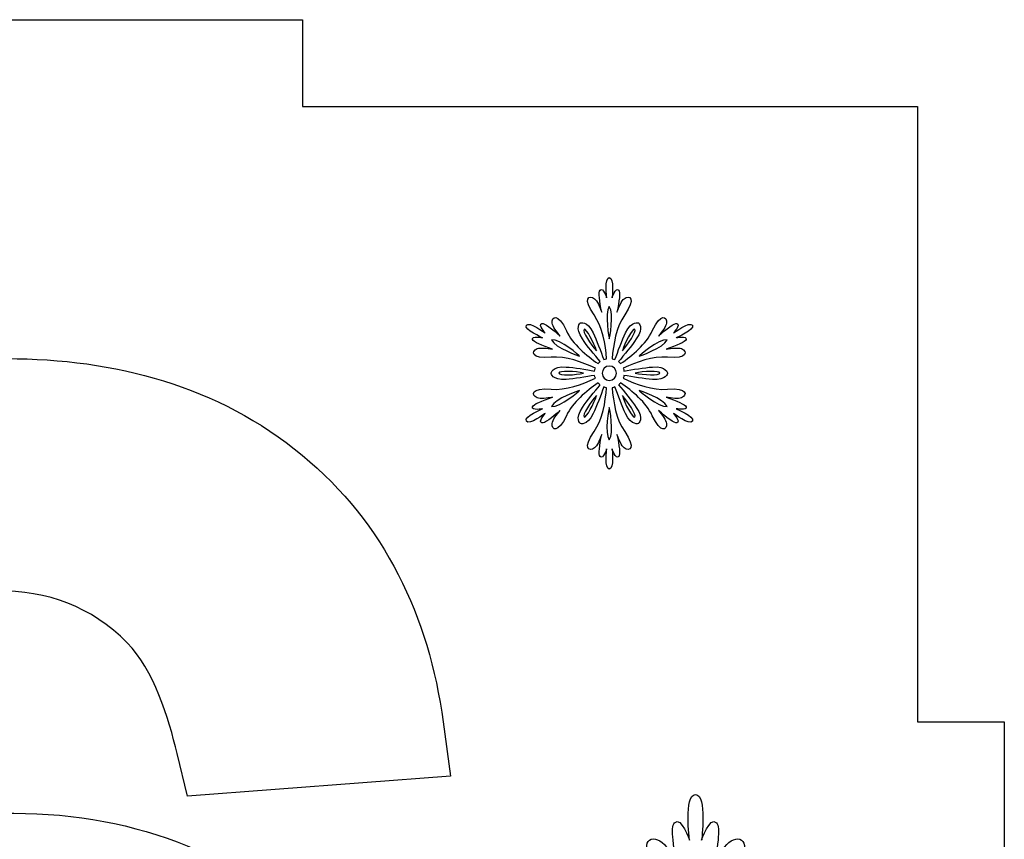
# Model space of a CAD drawing. Header units: millimetres. Extents: x -91 to 82, y -170 to 150.
# Tile 27 of 80: x -30 to -19, y -95 to -86. Entities that reach past the tile are written whole.
import ezdxf

# ---------------------------------------------------------------- set-up
doc = ezdxf.new("R2010")
doc.units = ezdxf.units.MM
doc.header["$MEASUREMENT"] = 0
doc.layers.add('Layer 1', color=7, linetype='Continuous')

msp = doc.modelspace()

# ---------------------------------------------------------------- linework, layer by layer
at = {"layer": 'Layer 1', "color": 31}
msp.add_open_spline([(-18.8614, -93.7676), (-18.8614, -93.7676), (-19.8601, -93.7676), (-19.8601, -93.7676), (-19.8601, -93.7676), (-19.8601, -93.7676), (-19.8601, -86.6823), (-19.8601, -86.6823), (-19.8601, -86.6823), (-19.8601, -86.6823), (-26.9442, -86.6823), (-26.9442, -86.6823), (-26.9442, -86.6823), (-26.9442, -86.6823), (-26.9442, -85.6837), (-26.9442, -85.6837), (-26.9442, -85.6837), (-26.9442, -85.6837), (-34.7276, -85.6837), (-34.7276, -85.6837), (-34.7276, -85.6837), (-34.7276, -85.6837), (-34.7276, -86.6823), (-34.7276, -86.6823), (-34.7276, -86.6823), (-34.7276, -86.6823), (-41.8128, -86.6823), (-41.8128, -86.6823), (-41.8128, -86.6823), (-41.8128, -86.6823), (-41.8128, -93.7676), (-41.8128, -93.7676), (-41.8128, -93.7676), (-41.8128, -93.7676), (-42.8103, -93.7676), (-42.8103, -93.7676), (-42.8103, -93.7676), (-42.8103, -93.7676), (-42.8103, -101.5511), (-42.8103, -101.5511), (-42.8103, -101.5511), (-42.8103, -101.5511), (-41.8128, -101.5511), (-41.8128, -101.5511), (-41.8128, -101.5511), (-41.8128, -101.5511), (-41.8128, -108.6352), (-41.8128, -108.6352), (-41.8128, -108.6352), (-41.8128, -108.6352), (-34.7276, -108.6352), (-34.7276, -108.6352), (-34.7276, -108.6352), (-34.7276, -108.6352), (-34.7276, -109.6338), (-34.7276, -109.6338), (-34.7276, -109.6338), (-34.7276, -109.6338), (-26.9442, -109.6338), (-26.9442, -109.6338), (-26.9442, -109.6338), (-26.9442, -109.6338), (-26.9442, -108.6352), (-26.9442, -108.6352), (-26.9442, -108.6352), (-26.9442, -108.6352), (-19.8601, -108.6352), (-19.8601, -108.6352), (-19.8601, -108.6352), (-19.8601, -108.6352), (-19.8601, -101.5511), (-19.8601, -101.5511), (-19.8601, -101.5511), (-19.8601, -101.5511), (-18.8614, -101.5511), (-18.8614, -101.5511), (-18.8614, -101.5511), (-18.8614, -101.5511), (-18.8614, -93.7676), (-18.8614, -93.7676)], degree=3, knots=[0, 0, 0, 0, 0.047619, 0.047619, 0.047619, 0.047619, 0.0952381, 0.0952381, 0.0952381, 0.0952381, 0.1428571, 0.1428571, 0.1428571, 0.1428571, 0.1904762, 0.1904762, 0.1904762, 0.1904762, 0.2380952, 0.2380952, 0.2380952, 0.2380952, 0.2857143, 0.2857143, 0.2857143, 0.2857143, 0.3333333, 0.3333333, 0.3333333, 0.3333333, 0.3809524, 0.3809524, 0.3809524, 0.3809524, 0.4285714, 0.4285714, 0.4285714, 0.4285714, 0.4761905, 0.4761905, 0.4761905, 0.4761905, 0.5238095, 0.5238095, 0.5238095, 0.5238095, 0.5714286, 0.5714286, 0.5714286, 0.5714286, 0.6190476, 0.6190476, 0.6190476, 0.6190476, 0.6666667, 0.6666667, 0.6666667, 0.6666667, 0.7142857, 0.7142857, 0.7142857, 0.7142857, 0.7619048, 0.7619048, 0.7619048, 0.7619048, 0.8095238, 0.8095238, 0.8095238, 0.8095238, 0.8571429, 0.8571429, 0.8571429, 0.8571429, 0.9047619, 0.9047619, 0.9047619, 0.9047619, 1, 1, 1, 1], dxfattribs=at)
at = {"layer": 'Layer 1', "color": 36}
for points, knots in [([(-22.6411, -90.1616), (-22.6411, -90.1616), (-22.5132, -90.1874), (-22.5261, -90.1405), (-22.5261, -90.1405), (-22.5343, -90.1112), (-22.6376, -90.0713), (-22.7573, -90.0302), (-22.7573, -90.0302), (-22.6904, -90.0408), (-22.6165, -90.0501), (-22.5813, -90.0361), (-22.5813, -90.0361), (-22.5097, -90.0068), (-22.5085, -89.9152), (-22.7397, -89.9375), (-22.7397, -89.9375), (-22.911, -89.9539), (-23.0988, -89.88), (-23.2502, -89.8108), (-23.2502, -89.8108), (-23.2467, -89.8002), (-23.2432, -89.7897), (-23.242, -89.7779), (-23.242, -89.7779), (-23.1434, -89.7955), (-23.0061, -89.8178), (-22.9134, -89.8248), (-22.9134, -89.8248), (-22.7503, -89.8365), (-22.7409, -89.7532), (-22.7409, -89.7532), (-22.7409, -89.7532), (-22.7409, -89.7532), (-22.7503, -89.6699), (-22.9134, -89.6816), (-22.9134, -89.6816), (-23.0073, -89.6886), (-23.1434, -89.7109), (-23.242, -89.7285), (-23.242, -89.7285), (-23.2432, -89.7179), (-23.2467, -89.7062), (-23.2502, -89.6956), (-23.2502, -89.6956), (-23.0988, -89.6264), (-22.9099, -89.5524), (-22.7397, -89.5689), (-22.7397, -89.5689), (-22.5085, -89.5912), (-22.5085, -89.4997), (-22.5813, -89.4703), (-22.5813, -89.4703), (-22.6177, -89.4562), (-22.6916, -89.4644), (-22.7573, -89.4762), (-22.7573, -89.4762), (-22.6364, -89.4351), (-22.5332, -89.3952), (-22.5261, -89.3659), (-22.5261, -89.3659), (-22.5144, -89.3178), (-22.6411, -89.3448), (-22.6411, -89.3448), (-22.6411, -89.3448), (-22.6411, -89.3448), (-22.4252, -89.2533), (-22.4545, -89.2016), (-22.4545, -89.2016), (-22.4838, -89.15), (-22.6716, -89.2908), (-22.6716, -89.2908), (-22.6716, -89.2908), (-22.6716, -89.2908), (-22.5859, -89.1934), (-22.6329, -89.1805), (-22.6329, -89.1805), (-22.6622, -89.1723), (-22.7491, -89.2415), (-22.8441, -89.326), (-22.8441, -89.326), (-22.8019, -89.2732), (-22.7561, -89.2145), (-22.7514, -89.1758), (-22.7514, -89.1758), (-22.7408, -89.0995), (-22.8195, -89.0526), (-22.9157, -89.2638), (-22.9157, -89.2638), (-22.9873, -89.4199), (-23.1445, -89.5466), (-23.2806, -89.6428), (-23.2806, -89.6428), (-23.2876, -89.6346), (-23.2959, -89.6264), (-23.3052, -89.6193), (-23.3052, -89.6193), (-23.2407, -89.543), (-23.1527, -89.4362), (-23.0998, -89.3588), (-23.0998, -89.3588), (-23.0083, -89.2239), (-23.0752, -89.1746), (-23.0752, -89.1746), (-23.0752, -89.1746), (-23.0752, -89.1746), (-23.1515, -89.1417), (-23.2231, -89.2884), (-23.2231, -89.2884), (-23.2642, -89.3729), (-23.3123, -89.502), (-23.3463, -89.597), (-23.3463, -89.597), (-23.3569, -89.5923), (-23.3674, -89.59), (-23.3792, -89.5876), (-23.3792, -89.5876), (-23.3639, -89.4221), (-23.3334, -89.2215), (-23.2337, -89.0818), (-23.2337, -89.0818), (-23.0988, -88.8929), (-23.1785, -88.8471), (-23.2396, -88.8952), (-23.2396, -88.8952), (-23.2701, -88.9187), (-23.2994, -88.9879), (-23.3229, -89.0513), (-23.3229, -89.0513), (-23.2983, -88.9269), (-23.2807, -88.8166), (-23.303, -88.7955), (-23.303, -88.7955), (-23.3382, -88.7615), (-23.3793, -88.8847), (-23.3793, -88.8847), (-23.3793, -88.8847), (-23.3793, -88.8847), (-23.3511, -88.6524), (-23.411, -88.6524), (-23.411, -88.6524), (-23.4708, -88.6524), (-23.4415, -88.8847), (-23.4415, -88.8847), (-23.4415, -88.8847), (-23.4415, -88.8847), (-23.4826, -88.7615), (-23.5178, -88.7955), (-23.5178, -88.7955), (-23.5401, -88.8166), (-23.5225, -88.9269), (-23.4979, -89.0513), (-23.4979, -89.0513), (-23.5214, -88.9879), (-23.5507, -88.9199), (-23.5812, -88.8952), (-23.5812, -88.8952), (-23.6422, -88.8471), (-23.722, -88.8929), (-23.5871, -89.0818), (-23.5871, -89.0818), (-23.4874, -89.2214), (-23.4568, -89.4221), (-23.4416, -89.5876), (-23.4416, -89.5876), (-23.4522, -89.5899), (-23.4639, -89.5923), (-23.4745, -89.597), (-23.4745, -89.597), (-23.5085, -89.502), (-23.5578, -89.3729), (-23.5977, -89.2884), (-23.5977, -89.2884), (-23.6681, -89.1417), (-23.7456, -89.1746), (-23.7456, -89.1746), (-23.7456, -89.1746), (-23.7456, -89.1746), (-23.8125, -89.2239), (-23.721, -89.3588), (-23.721, -89.3588), (-23.6682, -89.4362), (-23.5814, -89.543), (-23.5156, -89.6193), (-23.5156, -89.6193), (-23.525, -89.6263), (-23.5332, -89.6346), (-23.5402, -89.6428), (-23.5402, -89.6428), (-23.6763, -89.5466), (-23.8336, -89.4198), (-23.9051, -89.2638), (-23.9051, -89.2638), (-24.0013, -89.0526), (-24.0799, -89.0983), (-24.0694, -89.1758), (-24.0694, -89.1758), (-24.0635, -89.2145), (-24.0189, -89.2732), (-23.9767, -89.326), (-23.9767, -89.326), (-24.0717, -89.2427), (-24.1586, -89.1723), (-24.1879, -89.1805), (-24.1879, -89.1805), (-24.2348, -89.1934), (-24.1492, -89.2908), (-24.1492, -89.2908), (-24.1492, -89.2908), (-24.1492, -89.2908), (-24.337, -89.15), (-24.3663, -89.2016), (-24.3663, -89.2016), (-24.3968, -89.2532), (-24.1809, -89.3448), (-24.1809, -89.3448), (-24.1809, -89.3448), (-24.1809, -89.3448), (-24.3076, -89.319), (-24.2959, -89.3659), (-24.2959, -89.3659), (-24.2889, -89.3952), (-24.1844, -89.4351), (-24.0647, -89.4762), (-24.0647, -89.4762), (-24.1316, -89.4656), (-24.2055, -89.4563), (-24.2407, -89.4703), (-24.2407, -89.4703), (-24.3123, -89.4996), (-24.3135, -89.5912), (-24.0823, -89.5689), (-24.0823, -89.5689), (-23.911, -89.5525), (-23.7232, -89.6264), (-23.5718, -89.6956), (-23.5718, -89.6956), (-23.5753, -89.7062), (-23.5788, -89.7179), (-23.58, -89.7285), (-23.58, -89.7285), (-23.6786, -89.7109), (-23.8159, -89.6874), (-23.9086, -89.6816), (-23.9086, -89.6816), (-24.0717, -89.6699), (-24.0811, -89.7532), (-24.0811, -89.7532), (-24.0811, -89.7532), (-24.0811, -89.7532), (-24.0717, -89.8365), (-23.9086, -89.8248), (-23.9086, -89.8248), (-23.8147, -89.8178), (-23.6786, -89.7955), (-23.58, -89.7779), (-23.58, -89.7779), (-23.5788, -89.7885), (-23.5753, -89.8002), (-23.5718, -89.8108), (-23.5718, -89.8108), (-23.7232, -89.88), (-23.9121, -89.954), (-24.0823, -89.9375), (-24.0823, -89.9375), (-24.3135, -89.9152), (-24.3135, -90.0067), (-24.2407, -90.0361), (-24.2407, -90.0361), (-24.2043, -90.0514), (-24.1304, -90.042), (-24.0647, -90.0302), (-24.0647, -90.0302), (-24.1856, -90.0713), (-24.2888, -90.11), (-24.2959, -90.1405), (-24.2959, -90.1405), (-24.3076, -90.1886), (-24.1809, -90.1616), (-24.1809, -90.1616), (-24.1809, -90.1616), (-24.1809, -90.1616), (-24.3968, -90.2531), (-24.3663, -90.3048), (-24.3663, -90.3048), (-24.337, -90.3564), (-24.1492, -90.2156), (-24.1492, -90.2156), (-24.1492, -90.2156), (-24.1492, -90.2156), (-24.236, -90.313), (-24.1879, -90.3259), (-24.1879, -90.3259), (-24.1586, -90.3341), (-24.0717, -90.2649), (-23.9767, -90.1804), (-23.9767, -90.1804), (-24.0189, -90.2332), (-24.0647, -90.2919), (-24.0694, -90.3306), (-24.0694, -90.3306), (-24.08, -90.4069), (-24.0013, -90.4538), (-23.9051, -90.2426), (-23.9051, -90.2426), (-23.8335, -90.0865), (-23.6763, -89.9598), (-23.5402, -89.8636), (-23.5402, -89.8636), (-23.5332, -89.873), (-23.5249, -89.88), (-23.5156, -89.8871), (-23.5156, -89.8871), (-23.5813, -89.9645), (-23.6681, -90.0702), (-23.721, -90.1476), (-23.721, -90.1476), (-23.8125, -90.2825), (-23.7456, -90.3318), (-23.7456, -90.3318), (-23.7456, -90.3318), (-23.7456, -90.3318), (-23.6693, -90.3647), (-23.5977, -90.218), (-23.5977, -90.218), (-23.5566, -90.1335), (-23.5085, -90.0044), (-23.4745, -89.9106), (-23.4745, -89.9106), (-23.4639, -89.9141), (-23.4534, -89.9176), (-23.4416, -89.92), (-23.4416, -89.92), (-23.4569, -90.0855), (-23.4874, -90.2861), (-23.5871, -90.4258), (-23.5871, -90.4258), (-23.722, -90.6147), (-23.6423, -90.6605), (-23.5812, -90.6124), (-23.5812, -90.6124), (-23.5507, -90.5889), (-23.5214, -90.5197), (-23.4979, -90.4575), (-23.4979, -90.4575), (-23.5225, -90.5819), (-23.5401, -90.691), (-23.5178, -90.7133), (-23.5178, -90.7133), (-23.4826, -90.7473), (-23.4415, -90.6241), (-23.4415, -90.6241), (-23.4415, -90.6241), (-23.4415, -90.6241), (-23.4708, -90.8564), (-23.411, -90.8564), (-23.411, -90.8564), (-23.3512, -90.8564), (-23.3793, -90.6241), (-23.3793, -90.6241), (-23.3793, -90.6241), (-23.3793, -90.6241), (-23.3382, -90.7473), (-23.303, -90.7133), (-23.303, -90.7133), (-23.2807, -90.6922), (-23.2983, -90.5819), (-23.3229, -90.4575), (-23.3229, -90.4575), (-23.2994, -90.5209), (-23.2701, -90.5889), (-23.2396, -90.6124), (-23.2396, -90.6124), (-23.1786, -90.6605), (-23.0988, -90.6147), (-23.2337, -90.4258), (-23.2337, -90.4258), (-23.3334, -90.2862), (-23.364, -90.0855), (-23.3792, -89.92), (-23.3792, -89.92), (-23.3686, -89.9177), (-23.3569, -89.9141), (-23.3463, -89.9106), (-23.3463, -89.9106), (-23.3123, -90.0056), (-23.263, -90.1347), (-23.2231, -90.218), (-23.2231, -90.218), (-23.1515, -90.3647), (-23.0752, -90.3318), (-23.0752, -90.3318), (-23.0752, -90.3318), (-23.0752, -90.3318), (-23.0083, -90.2825), (-23.0998, -90.1476), (-23.0998, -90.1476), (-23.1526, -90.0702), (-23.2394, -89.9634), (-23.3052, -89.8871), (-23.3052, -89.8871), (-23.2958, -89.8801), (-23.2876, -89.8718), (-23.2806, -89.8636), (-23.2806, -89.8636), (-23.1445, -89.9598), (-22.9872, -90.0866), (-22.9157, -90.2426), (-22.9157, -90.2426), (-22.8195, -90.4538), (-22.7409, -90.4081), (-22.7514, -90.3306), (-22.7514, -90.3306), (-22.7573, -90.293), (-22.8019, -90.2332), (-22.8441, -90.1804), (-22.8441, -90.1804), (-22.7491, -90.2637), (-22.6622, -90.3341), (-22.6329, -90.3259), (-22.6329, -90.3259), (-22.586, -90.3118), (-22.6716, -90.2156), (-22.6716, -90.2156), (-22.6716, -90.2156), (-22.6716, -90.2156), (-22.4838, -90.3564), (-22.4545, -90.3048), (-22.4545, -90.3048), (-22.4252, -90.2519), (-22.6411, -90.1616), (-22.6411, -90.1616)], [0, 0, 0, 0, 0.0091743, 0.0091743, 0.0091743, 0.0091743, 0.0183486, 0.0183486, 0.0183486, 0.0183486, 0.0275229, 0.0275229, 0.0275229, 0.0275229, 0.0366972, 0.0366972, 0.0366972, 0.0366972, 0.0458716, 0.0458716, 0.0458716, 0.0458716, 0.0550459, 0.0550459, 0.0550459, 0.0550459, 0.0642202, 0.0642202, 0.0642202, 0.0642202, 0.0733945, 0.0733945, 0.0733945, 0.0733945, 0.0825688, 0.0825688, 0.0825688, 0.0825688, 0.0917431, 0.0917431, 0.0917431, 0.0917431, 0.1009174, 0.1009174, 0.1009174, 0.1009174, 0.1100917, 0.1100917, 0.1100917, 0.1100917, 0.1192661, 0.1192661, 0.1192661, 0.1192661, 0.1284404, 0.1284404, 0.1284404, 0.1284404, 0.1376147, 0.1376147, 0.1376147, 0.1376147, 0.146789, 0.146789, 0.146789, 0.146789, 0.1559633, 0.1559633, 0.1559633, 0.1559633, 0.1651376, 0.1651376, 0.1651376, 0.1651376, 0.1743119, 0.1743119, 0.1743119, 0.1743119, 0.1834862, 0.1834862, 0.1834862, 0.1834862, 0.1926606, 0.1926606, 0.1926606, 0.1926606, 0.2018349, 0.2018349, 0.2018349, 0.2018349, 0.2110092, 0.2110092, 0.2110092, 0.2110092, 0.2201835, 0.2201835, 0.2201835, 0.2201835, 0.2293578, 0.2293578, 0.2293578, 0.2293578, 0.2385321, 0.2385321, 0.2385321, 0.2385321, 0.2477064, 0.2477064, 0.2477064, 0.2477064, 0.2568807, 0.2568807, 0.2568807, 0.2568807, 0.266055, 0.266055, 0.266055, 0.266055, 0.2752294, 0.2752294, 0.2752294, 0.2752294, 0.2844037, 0.2844037, 0.2844037, 0.2844037, 0.293578, 0.293578, 0.293578, 0.293578, 0.3027523, 0.3027523, 0.3027523, 0.3027523, 0.3119266, 0.3119266, 0.3119266, 0.3119266, 0.3211009, 0.3211009, 0.3211009, 0.3211009, 0.3302752, 0.3302752, 0.3302752, 0.3302752, 0.3394495, 0.3394495, 0.3394495, 0.3394495, 0.3486239, 0.3486239, 0.3486239, 0.3486239, 0.3577982, 0.3577982, 0.3577982, 0.3577982, 0.3669725, 0.3669725, 0.3669725, 0.3669725, 0.3761468, 0.3761468, 0.3761468, 0.3761468, 0.3853211, 0.3853211, 0.3853211, 0.3853211, 0.3944954, 0.3944954, 0.3944954, 0.3944954, 0.4036697, 0.4036697, 0.4036697, 0.4036697, 0.412844, 0.412844, 0.412844, 0.412844, 0.4220183, 0.4220183, 0.4220183, 0.4220183, 0.4311927, 0.4311927, 0.4311927, 0.4311927, 0.440367, 0.440367, 0.440367, 0.440367, 0.4495413, 0.4495413, 0.4495413, 0.4495413, 0.4587156, 0.4587156, 0.4587156, 0.4587156, 0.4678899, 0.4678899, 0.4678899, 0.4678899, 0.4770642, 0.4770642, 0.4770642, 0.4770642, 0.4862385, 0.4862385, 0.4862385, 0.4862385, 0.4954128, 0.4954128, 0.4954128, 0.4954128, 0.5045872, 0.5045872, 0.5045872, 0.5045872, 0.5137615, 0.5137615, 0.5137615, 0.5137615, 0.5229358, 0.5229358, 0.5229358, 0.5229358, 0.5321101, 0.5321101, 0.5321101, 0.5321101, 0.5412844, 0.5412844, 0.5412844, 0.5412844, 0.5504587, 0.5504587, 0.5504587, 0.5504587, 0.559633, 0.559633, 0.559633, 0.559633, 0.5688073, 0.5688073, 0.5688073, 0.5688073, 0.5779817, 0.5779817, 0.5779817, 0.5779817, 0.587156, 0.587156, 0.587156, 0.587156, 0.5963303, 0.5963303, 0.5963303, 0.5963303, 0.6055046, 0.6055046, 0.6055046, 0.6055046, 0.6146789, 0.6146789, 0.6146789, 0.6146789, 0.6238532, 0.6238532, 0.6238532, 0.6238532, 0.6330275, 0.6330275, 0.6330275, 0.6330275, 0.6422018, 0.6422018, 0.6422018, 0.6422018, 0.6513761, 0.6513761, 0.6513761, 0.6513761, 0.6605505, 0.6605505, 0.6605505, 0.6605505, 0.6697248, 0.6697248, 0.6697248, 0.6697248, 0.6788991, 0.6788991, 0.6788991, 0.6788991, 0.6880734, 0.6880734, 0.6880734, 0.6880734, 0.6972477, 0.6972477, 0.6972477, 0.6972477, 0.706422, 0.706422, 0.706422, 0.706422, 0.7155963, 0.7155963, 0.7155963, 0.7155963, 0.7247706, 0.7247706, 0.7247706, 0.7247706, 0.733945, 0.733945, 0.733945, 0.733945, 0.7431193, 0.7431193, 0.7431193, 0.7431193, 0.7522936, 0.7522936, 0.7522936, 0.7522936, 0.7614679, 0.7614679, 0.7614679, 0.7614679, 0.7706422, 0.7706422, 0.7706422, 0.7706422, 0.7798165, 0.7798165, 0.7798165, 0.7798165, 0.7889908, 0.7889908, 0.7889908, 0.7889908, 0.7981651, 0.7981651, 0.7981651, 0.7981651, 0.8073394, 0.8073394, 0.8073394, 0.8073394, 0.8165138, 0.8165138, 0.8165138, 0.8165138, 0.8256881, 0.8256881, 0.8256881, 0.8256881, 0.8348624, 0.8348624, 0.8348624, 0.8348624, 0.8440367, 0.8440367, 0.8440367, 0.8440367, 0.853211, 0.853211, 0.853211, 0.853211, 0.8623853, 0.8623853, 0.8623853, 0.8623853, 0.8715596, 0.8715596, 0.8715596, 0.8715596, 0.8807339, 0.8807339, 0.8807339, 0.8807339, 0.8899083, 0.8899083, 0.8899083, 0.8899083, 0.8990826, 0.8990826, 0.8990826, 0.8990826, 0.9082569, 0.9082569, 0.9082569, 0.9082569, 0.9174312, 0.9174312, 0.9174312, 0.9174312, 0.9266055, 0.9266055, 0.9266055, 0.9266055, 0.9357798, 0.9357798, 0.9357798, 0.9357798, 0.9449541, 0.9449541, 0.9449541, 0.9449541, 0.9541284, 0.9541284, 0.9541284, 0.9541284, 0.9633028, 0.9633028, 0.9633028, 0.9633028, 0.9724771, 0.9724771, 0.9724771, 0.9724771, 0.9816514, 0.9816514, 0.9816514, 0.9816514, 1, 1, 1, 1]), ([(-23.4109, -88.9858), (-23.3499, -89.0609), (-23.4109, -89.3578), (-23.4109, -89.3578), (-23.4109, -89.3578), (-23.4109, -89.3578), (-23.4708, -89.0609), (-23.4109, -88.9858)], [0, 0, 0, 0, 0.3333333, 0.3333333, 0.3333333, 0.3333333, 1, 1, 1, 1]), ([(-23.7019, -89.2475), (-23.6761, -89.2322), (-23.5834, -89.4094), (-23.5599, -89.4939), (-23.5599, -89.4939), (-23.621, -89.4305), (-23.7277, -89.2627), (-23.7019, -89.2475)], [0, 0, 0, 0, 0.3333333, 0.3333333, 0.3333333, 0.3333333, 1, 1, 1, 1]), ([(-23.1187, -89.2475), (-23.0929, -89.2628), (-23.1997, -89.4306), (-23.2607, -89.4939), (-23.2607, -89.4939), (-23.2372, -89.4094), (-23.1445, -89.2334), (-23.1187, -89.2475)], [0, 0, 0, 0, 0.3333333, 0.3333333, 0.3333333, 0.3333333, 1, 1, 1, 1]), ([(-24.0751, -89.3695), (-23.9789, -89.3542), (-23.7524, -89.5561), (-23.7524, -89.5561), (-23.7524, -89.5561), (-23.7524, -89.5561), (-24.0399, -89.4599), (-24.0751, -89.3695)], [0, 0, 0, 0, 0.3333333, 0.3333333, 0.3333333, 0.3333333, 1, 1, 1, 1]), ([(-22.7456, -89.3695), (-22.7808, -89.4599), (-23.0683, -89.5561), (-23.0683, -89.5561), (-23.0683, -89.5561), (-23.0683, -89.5561), (-22.8418, -89.3542), (-22.7456, -89.3695)], [0, 0, 0, 0, 0.3333333, 0.3333333, 0.3333333, 0.3333333, 1, 1, 1, 1]), ([(-23.4109, -89.8354), (-23.4567, -89.8354), (-23.493, -89.799), (-23.493, -89.7533), (-23.493, -89.7533), (-23.493, -89.7076), (-23.4566, -89.6712), (-23.4109, -89.6712), (-23.4109, -89.6712), (-23.3651, -89.6712), (-23.3288, -89.7076), (-23.3288, -89.7533), (-23.3288, -89.7533), (-23.3288, -89.799), (-23.3651, -89.8354), (-23.4109, -89.8354)], [0, 0, 0, 0, 0.2, 0.2, 0.2, 0.2, 0.4, 0.4, 0.4, 0.4, 0.6, 0.6, 0.6, 0.6, 1, 1, 1, 1]), ([(-23.9929, -89.752), (-23.9929, -89.7215), (-23.7946, -89.7309), (-23.7078, -89.752), (-23.7078, -89.752), (-23.7946, -89.7743), (-23.9929, -89.7826), (-23.9929, -89.752)], [0, 0, 0, 0, 0.3333333, 0.3333333, 0.3333333, 0.3333333, 1, 1, 1, 1]), ([(-22.8277, -89.752), (-22.8277, -89.7825), (-23.026, -89.7731), (-23.1128, -89.752), (-23.1128, -89.752), (-23.026, -89.7309), (-22.8277, -89.7227), (-22.8277, -89.752)], [0, 0, 0, 0, 0.3333333, 0.3333333, 0.3333333, 0.3333333, 1, 1, 1, 1]), ([(-24.0751, -90.1369), (-24.0399, -90.0465), (-23.7524, -89.9503), (-23.7524, -89.9503), (-23.7524, -89.9503), (-23.7524, -89.9503), (-23.9789, -90.151), (-24.0751, -90.1369)], [0, 0, 0, 0, 0.3333333, 0.3333333, 0.3333333, 0.3333333, 1, 1, 1, 1]), ([(-23.7019, -90.2578), (-23.7277, -90.2425), (-23.6209, -90.0747), (-23.5599, -90.0114), (-23.5599, -90.0114), (-23.5834, -90.0959), (-23.6761, -90.2731), (-23.7019, -90.2578)], [0, 0, 0, 0, 0.3333333, 0.3333333, 0.3333333, 0.3333333, 1, 1, 1, 1]), ([(-23.1187, -90.2578), (-23.1445, -90.2731), (-23.236, -90.0959), (-23.2607, -90.0114), (-23.2607, -90.0114), (-23.1997, -90.0747), (-23.0929, -90.2425), (-23.1187, -90.2578)], [0, 0, 0, 0, 0.3333333, 0.3333333, 0.3333333, 0.3333333, 1, 1, 1, 1]), ([(-23.0683, -89.9504), (-23.0683, -89.9504), (-22.7808, -90.0466), (-22.7456, -90.137), (-22.7456, -90.137), (-22.8418, -90.151), (-23.0683, -89.9504), (-23.0683, -89.9504)], [0, 0, 0, 0, 0.3333333, 0.3333333, 0.3333333, 0.3333333, 1, 1, 1, 1]), ([(-23.4109, -90.5195), (-23.4719, -90.4444), (-23.4109, -90.1475), (-23.4109, -90.1475), (-23.4109, -90.1475), (-23.4109, -90.1475), (-23.3499, -90.4444), (-23.4109, -90.5195)], [0, 0, 0, 0, 0.3333333, 0.3333333, 0.3333333, 0.3333333, 1, 1, 1, 1]), ([(-20.6826, -98.0096), (-20.6826, -98.0096), (-20.3951, -98.0683), (-20.4221, -97.9615), (-20.4221, -97.9615), (-20.4397, -97.8946), (-20.6732, -97.8043), (-20.9443, -97.7127), (-20.9443, -97.7127), (-20.7941, -97.7373), (-20.6275, -97.7585), (-20.5465, -97.7244), (-20.5465, -97.7244), (-20.3846, -97.6587), (-20.3834, -97.4533), (-20.9056, -97.5026), (-20.9056, -97.5026), (-21.2905, -97.539), (-21.7165, -97.3747), (-22.0579, -97.2175), (-22.0579, -97.2175), (-22.0497, -97.194), (-22.0426, -97.1682), (-22.0391, -97.1436), (-22.0391, -97.1436), (-21.815, -97.1835), (-21.5075, -97.234), (-21.2975, -97.2492), (-21.2975, -97.2492), (-20.9302, -97.2762), (-20.9091, -97.0884), (-20.9091, -97.0884), (-20.9091, -97.0884), (-20.9091, -97.0884), (-20.9302, -96.9018), (-21.2975, -96.9276), (-21.2975, -96.9276), (-21.5075, -96.9429), (-21.815, -96.9933), (-22.0391, -97.0344), (-22.0391, -97.0344), (-22.0426, -97.0098), (-22.0485, -96.9839), (-22.0579, -96.9593), (-22.0579, -96.9593), (-21.7164, -96.8021), (-21.2905, -96.6366), (-20.9056, -96.6742), (-20.9056, -96.6742), (-20.3834, -96.7235), (-20.3858, -96.5181), (-20.5465, -96.4524), (-20.5465, -96.4524), (-20.6275, -96.4195), (-20.7941, -96.4407), (-20.9443, -96.4653), (-20.9443, -96.4653), (-20.6732, -96.3738), (-20.4397, -96.2834), (-20.4221, -96.2165), (-20.4221, -96.2165), (-20.3951, -96.1097), (-20.6826, -96.1684), (-20.6826, -96.1684), (-20.6826, -96.1684), (-20.6826, -96.1684), (-20.1956, -95.9619), (-20.2625, -95.8457), (-20.2625, -95.8457), (-20.3294, -95.7284), (-20.7518, -96.0475), (-20.7518, -96.0475), (-20.7518, -96.0475), (-20.7518, -96.0475), (-20.557, -95.8281), (-20.6638, -95.7987), (-20.6638, -95.7987), (-20.7307, -95.7799), (-20.9255, -95.9372), (-21.1402, -96.1261), (-21.1402, -96.1261), (-21.044, -96.0076), (-20.9431, -95.8738), (-20.9302, -95.7881), (-20.9302, -95.7881), (-20.9067, -95.6156), (-21.0839, -95.5112), (-21.3022, -95.9876), (-21.3022, -95.9876), (-21.463, -96.3396), (-21.8185, -96.626), (-22.126, -96.843), (-22.126, -96.843), (-22.1424, -96.8231), (-22.1612, -96.8054), (-22.1812, -96.7902), (-22.1812, -96.7902), (-22.0345, -96.6177), (-21.8374, -96.376), (-21.7189, -96.2011), (-21.7189, -96.2011), (-21.5124, -95.8972), (-21.6637, -95.7845), (-21.6637, -95.7845), (-21.6637, -95.7845), (-21.6637, -95.7845), (-21.8362, -95.7094), (-21.997, -96.0403), (-21.997, -96.0403), (-22.0885, -96.2304), (-22.1988, -96.5214), (-22.2751, -96.7362), (-22.2751, -96.7362), (-22.2986, -96.7268), (-22.3232, -96.7198), (-22.349, -96.7151), (-22.349, -96.7151), (-22.315, -96.3408), (-22.2446, -95.8902), (-22.0204, -95.5745), (-22.0204, -95.5745), (-21.7165, -95.1474), (-21.896, -95.0464), (-22.0333, -95.1532), (-22.0333, -95.1532), (-22.1014, -95.206), (-22.1682, -95.3621), (-22.2211, -95.5041), (-22.2211, -95.5041), (-22.1648, -95.2236), (-22.1261, -94.976), (-22.1753, -94.9279), (-22.1753, -94.9279), (-22.2551, -94.8505), (-22.3478, -95.1286), (-22.3478, -95.1286), (-22.3478, -95.1286), (-22.3478, -95.1286), (-22.2833, -94.6041), (-22.4182, -94.6041), (-22.4182, -94.6041), (-22.5531, -94.6041), (-22.4874, -95.1286), (-22.4874, -95.1286), (-22.4874, -95.1286), (-22.4874, -95.1286), (-22.5801, -94.8505), (-22.6599, -94.9279), (-22.6599, -94.9279), (-22.7092, -94.976), (-22.6705, -95.2236), (-22.6141, -95.5041), (-22.6141, -95.5041), (-22.6681, -95.3621), (-22.7338, -95.206), (-22.8019, -95.1532), (-22.8019, -95.1532), (-22.9392, -95.0464), (-23.1187, -95.1473), (-22.8148, -95.5745), (-22.8148, -95.5745), (-22.5907, -95.8902), (-22.5214, -96.3408), (-22.4862, -96.7151), (-22.4862, -96.7151), (-22.5108, -96.7198), (-22.5355, -96.7268), (-22.5601, -96.7362), (-22.5601, -96.7362), (-22.6375, -96.5226), (-22.7467, -96.2304), (-22.8394, -96.0403), (-22.8394, -96.0403), (-22.999, -95.7094), (-23.1715, -95.7845), (-23.1715, -95.7845), (-23.1715, -95.7845), (-23.1715, -95.7845), (-23.3229, -95.8972), (-23.1163, -96.2011), (-23.1163, -96.2011), (-22.9978, -96.3759), (-22.8006, -96.6165), (-22.654, -96.7902), (-22.654, -96.7902), (-22.6739, -96.8066), (-22.6927, -96.8242), (-22.7092, -96.843), (-22.7092, -96.843), (-23.0166, -96.6259), (-23.3722, -96.3396), (-23.533, -95.9876), (-23.533, -95.9876), (-23.7501, -95.5112), (-23.9285, -95.6156), (-23.9038, -95.7881), (-23.9038, -95.7881), (-23.8921, -95.8749), (-23.7911, -96.0087), (-23.6938, -96.1261), (-23.6938, -96.1261), (-23.9085, -95.9372), (-24.1033, -95.7799), (-24.1702, -95.7987), (-24.1702, -95.7987), (-24.277, -95.8292), (-24.0822, -96.0475), (-24.0822, -96.0475), (-24.0822, -96.0475), (-24.0822, -96.0475), (-24.5046, -95.7283), (-24.5715, -95.8457), (-24.5715, -95.8457), (-24.6384, -95.963), (-24.1514, -96.1684), (-24.1514, -96.1684), (-24.1514, -96.1684), (-24.1514, -96.1684), (-24.4377, -96.1097), (-24.4107, -96.2165), (-24.4107, -96.2165), (-24.3943, -96.2834), (-24.1596, -96.3737), (-23.8885, -96.4653), (-23.8885, -96.4653), (-24.0387, -96.4407), (-24.2053, -96.4195), (-24.2863, -96.4524), (-24.2863, -96.4524), (-24.4482, -96.5181), (-24.4494, -96.7235), (-23.9272, -96.6742), (-23.9272, -96.6742), (-23.5423, -96.6378), (-23.1163, -96.8021), (-22.7749, -96.9593), (-22.7749, -96.9593), (-22.7831, -96.9828), (-22.7902, -97.0086), (-22.7925, -97.0344), (-22.7925, -97.0344), (-23.0166, -96.9933), (-23.3241, -96.9429), (-23.5341, -96.9276), (-23.5341, -96.9276), (-23.9014, -96.9018), (-23.9225, -97.0884), (-23.9225, -97.0884), (-23.9225, -97.0884), (-23.9225, -97.0884), (-23.9014, -97.275), (-23.5341, -97.2492), (-23.5341, -97.2492), (-23.3241, -97.2339), (-23.0166, -97.1835), (-22.7925, -97.1436), (-22.7925, -97.1436), (-22.789, -97.1682), (-22.7831, -97.1941), (-22.7737, -97.2187), (-22.7737, -97.2187), (-23.1152, -97.3759), (-23.54, -97.5402), (-23.926, -97.5038), (-23.926, -97.5038), (-24.4482, -97.4545), (-24.4458, -97.661), (-24.2851, -97.7256), (-24.2851, -97.7256), (-24.2041, -97.7585), (-24.0375, -97.7385), (-23.8873, -97.7139), (-23.8873, -97.7139), (-24.1584, -97.8054), (-24.3931, -97.8946), (-24.4095, -97.9627), (-24.4095, -97.9627), (-24.4365, -98.0695), (-24.1502, -98.0108), (-24.1502, -98.0108), (-24.1502, -98.0108), (-24.1502, -98.0108), (-24.6372, -98.2173), (-24.5703, -98.3335), (-24.5703, -98.3335), (-24.5022, -98.4508), (-24.081, -98.1317), (-24.081, -98.1317), (-24.081, -98.1317), (-24.081, -98.1317), (-24.2758, -98.35), (-24.169, -98.3805), (-24.169, -98.3805), (-24.1021, -98.3993), (-23.9073, -98.242), (-23.6926, -98.0519), (-23.6926, -98.0519), (-23.7888, -98.1704), (-23.8897, -98.3042), (-23.9026, -98.3899), (-23.9026, -98.3899), (-23.9261, -98.5624), (-23.7489, -98.6668), (-23.5318, -98.1904), (-23.5318, -98.1904), (-23.371, -97.8384), (-23.0155, -97.552), (-22.708, -97.335), (-22.708, -97.335), (-22.6916, -97.3549), (-22.6728, -97.3726), (-22.6528, -97.3878), (-22.6528, -97.3878), (-22.7995, -97.5615), (-22.9966, -97.802), (-23.1151, -97.9769), (-23.1151, -97.9769), (-23.3216, -98.282), (-23.1703, -98.3935), (-23.1703, -98.3935), (-23.1703, -98.3935), (-23.1703, -98.3935), (-22.9978, -98.4686), (-22.8382, -98.1377), (-22.8382, -98.1377), (-22.7455, -97.9476), (-22.6364, -97.6566), (-22.5589, -97.443), (-22.5589, -97.443), (-22.5354, -97.4524), (-22.5108, -97.4594), (-22.485, -97.4641), (-22.485, -97.4641), (-22.5202, -97.8384), (-22.5894, -98.289), (-22.8136, -98.6047), (-22.8136, -98.6047), (-23.1175, -99.0318), (-22.938, -99.1339), (-22.8007, -99.026), (-22.8007, -99.026), (-22.7326, -98.9732), (-22.6658, -98.8171), (-22.6129, -98.6751), (-22.6129, -98.6751), (-22.6692, -98.9556), (-22.7079, -99.2032), (-22.6587, -99.2513), (-22.6587, -99.2513), (-22.5789, -99.3287), (-22.4862, -99.0506), (-22.4862, -99.0506), (-22.4862, -99.0506), (-22.4862, -99.0506), (-22.5519, -99.5751), (-22.417, -99.5751), (-22.417, -99.5751), (-22.2821, -99.5751), (-22.3466, -99.0506), (-22.3466, -99.0506), (-22.3466, -99.0506), (-22.3466, -99.0506), (-22.2539, -99.3275), (-22.1741, -99.2513), (-22.1741, -99.2513), (-22.1248, -99.2032), (-22.1635, -98.9556), (-22.2199, -98.6751), (-22.2199, -98.6751), (-22.1659, -98.8171), (-22.1002, -98.972), (-22.0321, -99.026), (-22.0321, -99.026), (-21.8948, -99.134), (-21.7153, -99.0319), (-22.0192, -98.6047), (-22.0192, -98.6047), (-22.2433, -98.289), (-22.3137, -97.8384), (-22.3478, -97.4641), (-22.3478, -97.4641), (-22.3232, -97.4594), (-22.2985, -97.4524), (-22.2739, -97.443), (-22.2739, -97.443), (-22.1976, -97.6566), (-22.0873, -97.9476), (-21.9958, -98.1377), (-21.9958, -98.1377), (-21.835, -98.4686), (-21.6625, -98.3935), (-21.6625, -98.3935), (-21.6625, -98.3935), (-21.6625, -98.3935), (-21.5111, -98.282), (-21.7177, -97.9769), (-21.7177, -97.9769), (-21.8362, -97.8021), (-22.0334, -97.5615), (-22.18, -97.3878), (-22.18, -97.3878), (-22.1601, -97.3725), (-22.1413, -97.3538), (-22.1248, -97.335), (-22.1248, -97.335), (-21.8174, -97.5521), (-21.4618, -97.8384), (-21.301, -98.1904), (-21.301, -98.1904), (-21.0827, -98.6668), (-20.9055, -98.5624), (-20.929, -98.3899), (-20.929, -98.3899), (-20.9407, -98.3042), (-21.0417, -98.1693), (-21.139, -98.0519), (-21.139, -98.0519), (-20.9243, -98.2408), (-20.7295, -98.3981), (-20.6626, -98.3805), (-20.6626, -98.3805), (-20.557, -98.35), (-20.7506, -98.1317), (-20.7506, -98.1317), (-20.7506, -98.1317), (-20.7506, -98.1317), (-20.3282, -98.4509), (-20.2613, -98.3335), (-20.2613, -98.3335), (-20.1945, -98.215), (-20.6826, -98.0096), (-20.6826, -98.0096)], [0, 0, 0, 0, 0.0091743, 0.0091743, 0.0091743, 0.0091743, 0.0183486, 0.0183486, 0.0183486, 0.0183486, 0.0275229, 0.0275229, 0.0275229, 0.0275229, 0.0366972, 0.0366972, 0.0366972, 0.0366972, 0.0458716, 0.0458716, 0.0458716, 0.0458716, 0.0550459, 0.0550459, 0.0550459, 0.0550459, 0.0642202, 0.0642202, 0.0642202, 0.0642202, 0.0733945, 0.0733945, 0.0733945, 0.0733945, 0.0825688, 0.0825688, 0.0825688, 0.0825688, 0.0917431, 0.0917431, 0.0917431, 0.0917431, 0.1009174, 0.1009174, 0.1009174, 0.1009174, 0.1100917, 0.1100917, 0.1100917, 0.1100917, 0.1192661, 0.1192661, 0.1192661, 0.1192661, 0.1284404, 0.1284404, 0.1284404, 0.1284404, 0.1376147, 0.1376147, 0.1376147, 0.1376147, 0.146789, 0.146789, 0.146789, 0.146789, 0.1559633, 0.1559633, 0.1559633, 0.1559633, 0.1651376, 0.1651376, 0.1651376, 0.1651376, 0.1743119, 0.1743119, 0.1743119, 0.1743119, 0.1834862, 0.1834862, 0.1834862, 0.1834862, 0.1926606, 0.1926606, 0.1926606, 0.1926606, 0.2018349, 0.2018349, 0.2018349, 0.2018349, 0.2110092, 0.2110092, 0.2110092, 0.2110092, 0.2201835, 0.2201835, 0.2201835, 0.2201835, 0.2293578, 0.2293578, 0.2293578, 0.2293578, 0.2385321, 0.2385321, 0.2385321, 0.2385321, 0.2477064, 0.2477064, 0.2477064, 0.2477064, 0.2568807, 0.2568807, 0.2568807, 0.2568807, 0.266055, 0.266055, 0.266055, 0.266055, 0.2752294, 0.2752294, 0.2752294, 0.2752294, 0.2844037, 0.2844037, 0.2844037, 0.2844037, 0.293578, 0.293578, 0.293578, 0.293578, 0.3027523, 0.3027523, 0.3027523, 0.3027523, 0.3119266, 0.3119266, 0.3119266, 0.3119266, 0.3211009, 0.3211009, 0.3211009, 0.3211009, 0.3302752, 0.3302752, 0.3302752, 0.3302752, 0.3394495, 0.3394495, 0.3394495, 0.3394495, 0.3486239, 0.3486239, 0.3486239, 0.3486239, 0.3577982, 0.3577982, 0.3577982, 0.3577982, 0.3669725, 0.3669725, 0.3669725, 0.3669725, 0.3761468, 0.3761468, 0.3761468, 0.3761468, 0.3853211, 0.3853211, 0.3853211, 0.3853211, 0.3944954, 0.3944954, 0.3944954, 0.3944954, 0.4036697, 0.4036697, 0.4036697, 0.4036697, 0.412844, 0.412844, 0.412844, 0.412844, 0.4220183, 0.4220183, 0.4220183, 0.4220183, 0.4311927, 0.4311927, 0.4311927, 0.4311927, 0.440367, 0.440367, 0.440367, 0.440367, 0.4495413, 0.4495413, 0.4495413, 0.4495413, 0.4587156, 0.4587156, 0.4587156, 0.4587156, 0.4678899, 0.4678899, 0.4678899, 0.4678899, 0.4770642, 0.4770642, 0.4770642, 0.4770642, 0.4862385, 0.4862385, 0.4862385, 0.4862385, 0.4954128, 0.4954128, 0.4954128, 0.4954128, 0.5045872, 0.5045872, 0.5045872, 0.5045872, 0.5137615, 0.5137615, 0.5137615, 0.5137615, 0.5229358, 0.5229358, 0.5229358, 0.5229358, 0.5321101, 0.5321101, 0.5321101, 0.5321101, 0.5412844, 0.5412844, 0.5412844, 0.5412844, 0.5504587, 0.5504587, 0.5504587, 0.5504587, 0.559633, 0.559633, 0.559633, 0.559633, 0.5688073, 0.5688073, 0.5688073, 0.5688073, 0.5779817, 0.5779817, 0.5779817, 0.5779817, 0.587156, 0.587156, 0.587156, 0.587156, 0.5963303, 0.5963303, 0.5963303, 0.5963303, 0.6055046, 0.6055046, 0.6055046, 0.6055046, 0.6146789, 0.6146789, 0.6146789, 0.6146789, 0.6238532, 0.6238532, 0.6238532, 0.6238532, 0.6330275, 0.6330275, 0.6330275, 0.6330275, 0.6422018, 0.6422018, 0.6422018, 0.6422018, 0.6513761, 0.6513761, 0.6513761, 0.6513761, 0.6605505, 0.6605505, 0.6605505, 0.6605505, 0.6697248, 0.6697248, 0.6697248, 0.6697248, 0.6788991, 0.6788991, 0.6788991, 0.6788991, 0.6880734, 0.6880734, 0.6880734, 0.6880734, 0.6972477, 0.6972477, 0.6972477, 0.6972477, 0.706422, 0.706422, 0.706422, 0.706422, 0.7155963, 0.7155963, 0.7155963, 0.7155963, 0.7247706, 0.7247706, 0.7247706, 0.7247706, 0.733945, 0.733945, 0.733945, 0.733945, 0.7431193, 0.7431193, 0.7431193, 0.7431193, 0.7522936, 0.7522936, 0.7522936, 0.7522936, 0.7614679, 0.7614679, 0.7614679, 0.7614679, 0.7706422, 0.7706422, 0.7706422, 0.7706422, 0.7798165, 0.7798165, 0.7798165, 0.7798165, 0.7889908, 0.7889908, 0.7889908, 0.7889908, 0.7981651, 0.7981651, 0.7981651, 0.7981651, 0.8073394, 0.8073394, 0.8073394, 0.8073394, 0.8165138, 0.8165138, 0.8165138, 0.8165138, 0.8256881, 0.8256881, 0.8256881, 0.8256881, 0.8348624, 0.8348624, 0.8348624, 0.8348624, 0.8440367, 0.8440367, 0.8440367, 0.8440367, 0.853211, 0.853211, 0.853211, 0.853211, 0.8623853, 0.8623853, 0.8623853, 0.8623853, 0.8715596, 0.8715596, 0.8715596, 0.8715596, 0.8807339, 0.8807339, 0.8807339, 0.8807339, 0.8899083, 0.8899083, 0.8899083, 0.8899083, 0.8990826, 0.8990826, 0.8990826, 0.8990826, 0.9082569, 0.9082569, 0.9082569, 0.9082569, 0.9174312, 0.9174312, 0.9174312, 0.9174312, 0.9266055, 0.9266055, 0.9266055, 0.9266055, 0.9357798, 0.9357798, 0.9357798, 0.9357798, 0.9449541, 0.9449541, 0.9449541, 0.9449541, 0.9541284, 0.9541284, 0.9541284, 0.9541284, 0.9633028, 0.9633028, 0.9633028, 0.9633028, 0.9724771, 0.9724771, 0.9724771, 0.9724771, 0.9816514, 0.9816514, 0.9816514, 0.9816514, 1, 1, 1, 1])]:
    msp.add_open_spline(points, degree=3, knots=knots, dxfattribs=at)
at = {"layer": 'Layer 1', "color": 26}
msp.add_open_spline([(-26.5827, -96.3257), (-27.5989, -95.3201), (-28.8416, -94.8178), (-30.2697, -94.8178), (-30.2697, -94.8178), (-31.0958, -94.8178), (-31.8819, -95.0032), (-32.6259, -95.3611), (-32.6259, -95.3611), (-32.8934, -95.489), (-33.1434, -95.6404), (-33.3769, -95.8129), (-33.3769, -95.8129), (-33.3053, -95.2403), (-33.1833, -94.6735), (-32.9756, -94.2018), (-32.9756, -94.2018), (-32.7034, -93.5822), (-32.3185, -93.0237), (-31.7552, -92.6352), (-31.7552, -92.6352), (-31.3692, -92.3688), (-30.9339, -92.2562), (-30.4657, -92.2562), (-30.4657, -92.2562), (-29.8778, -92.2562), (-29.3779, -92.4381), (-28.9625, -92.857), (-28.9625, -92.857), (-28.6621, -93.1597), (-28.4849, -93.7265), (-28.3887, -94.1302), (-28.3887, -94.1302), (-28.3887, -94.1302), (-28.2702, -94.6219), (-28.2702, -94.6219), (-28.2702, -94.6219), (-28.2702, -94.6219), (-25.2404, -94.3919), (-25.2404, -94.3919), (-25.2404, -94.3919), (-25.2404, -94.3919), (-25.3249, -93.7676), (-25.3249, -93.7676), (-25.3249, -93.7676), (-25.4904, -92.5507), (-25.9949, -91.4852), (-26.9478, -90.6967), (-26.9478, -90.6967), (-27.9171, -89.8952), (-29.1069, -89.5854), (-30.3485, -89.5854), (-30.3485, -89.5854), (-32.0792, -89.5854), (-33.5953, -90.1592), (-34.7359, -91.4817), (-34.7359, -91.4817), (-36.2356, -93.2208), (-36.5547, -95.8821), (-36.5547, -98.0906), (-36.5547, -98.0906), (-36.5547, -100.0573), (-36.2707, -102.4582), (-34.8896, -103.979), (-34.8896, -103.979), (-33.7349, -105.2498), (-32.2517, -105.8389), (-30.5421, -105.8389), (-30.5421, -105.8389), (-29.5494, -105.8389), (-28.5977, -105.6183), (-27.734, -105.1254), (-27.734, -105.1254), (-26.875, -104.6349), (-26.2238, -103.9343), (-25.7603, -103.0613), (-25.7603, -103.0613), (-25.2862, -102.1695), (-25.0586, -101.2096), (-25.0586, -100.1993), (-25.0586, -100.1993), (-25.0584, -98.7102), (-25.5184, -97.3783), (-26.5827, -96.3257)], degree=3, knots=[0, 0, 0, 0, 0.0454545, 0.0454545, 0.0454545, 0.0454545, 0.0909091, 0.0909091, 0.0909091, 0.0909091, 0.1363636, 0.1363636, 0.1363636, 0.1363636, 0.1818182, 0.1818182, 0.1818182, 0.1818182, 0.2272727, 0.2272727, 0.2272727, 0.2272727, 0.2727273, 0.2727273, 0.2727273, 0.2727273, 0.3181818, 0.3181818, 0.3181818, 0.3181818, 0.3636364, 0.3636364, 0.3636364, 0.3636364, 0.4090909, 0.4090909, 0.4090909, 0.4090909, 0.4545455, 0.4545455, 0.4545455, 0.4545455, 0.5, 0.5, 0.5, 0.5, 0.5454545, 0.5454545, 0.5454545, 0.5454545, 0.5909091, 0.5909091, 0.5909091, 0.5909091, 0.6363636, 0.6363636, 0.6363636, 0.6363636, 0.6818182, 0.6818182, 0.6818182, 0.6818182, 0.7272727, 0.7272727, 0.7272727, 0.7272727, 0.7727273, 0.7727273, 0.7727273, 0.7727273, 0.8181818, 0.8181818, 0.8181818, 0.8181818, 0.8636364, 0.8636364, 0.8636364, 0.8636364, 0.9090909, 0.9090909, 0.9090909, 0.9090909, 1, 1, 1, 1], dxfattribs=at)

doc.saveas('drawing.dxf')
